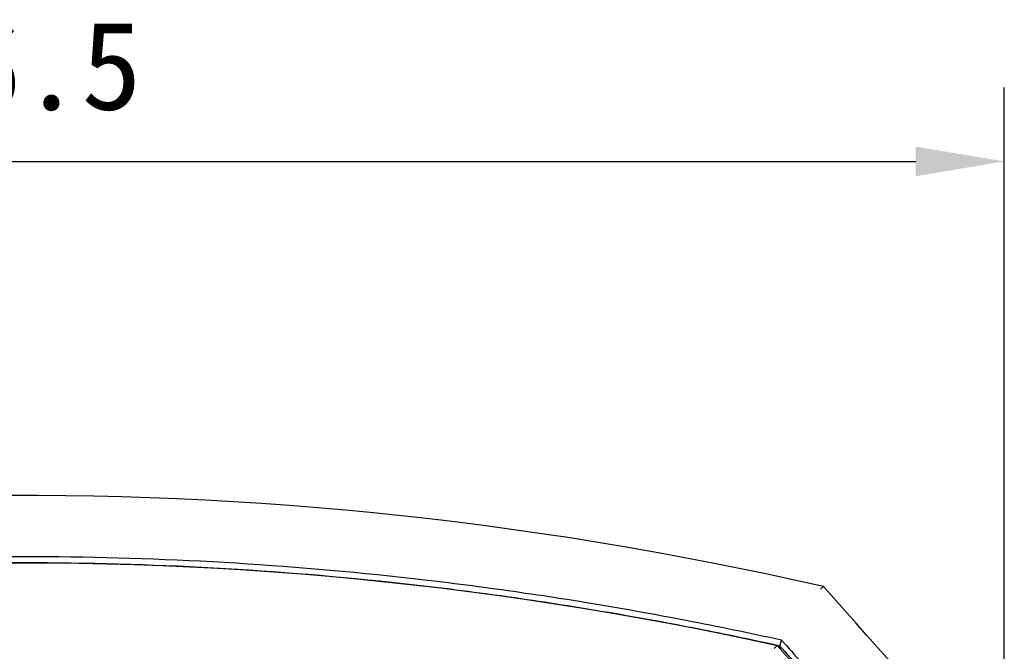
# Model space of a CAD drawing. Header units: millimetres. Extents: x -28 to 399, y 45 to 387.
# Tile 10 of 15: x 97 to 131, y 284 to 305. Entities that reach past the tile are written whole.
import ezdxf

# ---------------------------------------------------------------- set-up
doc = ezdxf.new("R2010")
doc.units = ezdxf.units.MM
doc.header["$LTSCALE"] = 32.67
doc.header["$PDMODE"] = 3
doc.header["$PDSIZE"] = 8
doc.layers.get('0').update_dxf_attribs({"linetype": 'CONTINUOUS'})
doc.layers.get('Defpoints').update_dxf_attribs({"linetype": 'CONTINUOUS'})
doc.layers.add('20_ALL_FEATURES', color=7, linetype='CONTINUOUS')
doc.layers.add('51__DRAFT_DIMS', color=7, linetype='CONTINUOUS')
doc.styles.get("Standard").update_dxf_attribs({"font": 'simfang.ttf'})
doc.dimstyles.new('DIMSTYLE_2', dxfattribs={"dimtxt": 3, "dimasz": 3, "dimexe": 2.5, "dimexo": 0.5, "dimgap": 0.75, "dimtad": 1, "dimdec": 1, "dimdsep": 46, "dimtxsty": 'Standard', "dimblk": '_FILLED', "dimblk1": '_FILLED', "dimblk2": '_FILLED', "dimcen": 0.09, "dimclrt": 256, "dimazin": 2, "dimtp": 0.3, "dimtm": 0.3, "dimtfac": 1, "dimtdec": 1, "dimtofl": 0, "dimtmove": 0, "dimatfit": 3, "dimldrblk": '_FILLED', "dimfxl": 1, "dimtolj": 1, "dimarcsym": 0})

# ---------------------------------------------------------------- blocks, each defined once
blk = doc.blocks.new('_FILLED')
at = {"color": 0, "linetype": 'ByBlock'}
blk.add_solid([(0, 0), (-1, 0.167), (-1, -0.167)], dxfattribs=at)
blk = doc.blocks.new('*D10')
at = {"layer": '51__DRAFT_DIMS', "color": 0, "lineweight": -2}
for p, q in [((64.224, 262.777), (64.224, 302.731)), ((130.751, 262.517), (130.751, 302.731)), ((67.224, 300.231), (127.751, 300.231))]:
    blk.add_line(p, q, dxfattribs=at)
at = {"layer": 'Defpoints', "color": 0}
for p in [(130.751, 300.231), (64.224, 262.277), (130.751, 262.017)]:
    blk.add_point(p, dxfattribs=at)
at = {"layer": '51__DRAFT_DIMS', "color": 0, "linetype": 'ByBlock', "lineweight": -2, "xscale": 3, "yscale": 3, "zscale": 3, "rotation": 180}
blk.add_blockref('_FILLED', (64.224, 300.231), dxfattribs=at)
at = {"layer": '51__DRAFT_DIMS', "color": 0, "linetype": 'ByBlock', "lineweight": -2, "xscale": 3, "yscale": 3, "zscale": 3}
blk.add_blockref('_FILLED', (130.751, 300.231), dxfattribs=at)
at = {"layer": '51__DRAFT_DIMS', "insert": (97.42, 304.981), "char_height": 3, "attachment_point": 2, "line_spacing_factor": 0.9}
blk.add_mtext('\\A1;66.5', dxfattribs=at)

msp = doc.modelspace()

# ---------------------------------------------------------------- linework, layer by layer
at = {"layer": '20_ALL_FEATURES'}
for p, q in [((124.623, 285.818), (124.621, 285.818)), ((123.144, 283.804), (123.059, 283.823)), ((123.144, 283.804), (123.059, 283.823)), ((123.144, 283.804), (123.2, 284.001))]:
    msp.add_line(p, q, dxfattribs=at)
for points in [[(124.623, 285.818), (123.682, 286.028), (122.722, 286.236), (121.763, 286.435), (120.804, 286.627), (119.847, 286.81), (118.89, 286.986), (117.934, 287.154), (116.979, 287.314), (116.025, 287.467), (115.071, 287.611), (114.118, 287.748), (113.166, 287.877), (112.214, 287.999), (111.262, 288.113), (110.312, 288.219), (109.361, 288.317), (108.412, 288.408), (107.462, 288.491), (106.513, 288.567), (105.565, 288.635), (104.616, 288.695), (103.668, 288.748), (102.721, 288.793), (101.773, 288.831), (100.826, 288.861), (99.878, 288.884), (98.931, 288.899), (97.984, 288.906), (97.037, 288.906)], [(97.493, 286.618), (96.564, 286.614)], [(123.058, 283.815), (122.119, 284.017), (121.163, 284.216), (120.207, 284.406), (119.252, 284.588), (118.299, 284.762), (117.347, 284.928), (116.395, 285.087), (115.444, 285.237), (114.494, 285.379), (113.545, 285.514), (112.597, 285.641), (111.649, 285.76), (110.702, 285.871), (109.755, 285.974), (108.809, 286.07), (107.864, 286.158), (106.918, 286.238), (105.974, 286.31), (105.029, 286.375), (104.085, 286.432), (103.141, 286.482), (102.197, 286.523), (101.253, 286.558), (100.309, 286.584), (99.366, 286.603), (98.422, 286.614), (97.493, 286.618)], [(128.092, 281.926), (127.686, 282.38), (127.276, 282.838), (126.874, 283.289), (126.479, 283.731), (126.091, 284.166), (125.712, 284.593), (125.34, 285.012), (124.975, 285.423), (124.628, 285.814)], [(125.774, 280.755), (125.463, 281.104), (125.146, 281.461), (124.833, 281.813), (124.524, 282.16), (124.221, 282.502), (123.921, 282.84), (123.627, 283.173), (123.337, 283.501), (123.062, 283.812)]]:
    msp.add_lwpolyline(points, dxfattribs=at)
for centre, radius, start, end in [((123.047, 283.802), 0.0185, 15.6, 19.2404), ((110.37, 280.451), 13.207, 14.1653, 14.7079)]:
    msp.add_arc(centre, radius, start, end, dxfattribs=at)
for points, knots in [([(123.2, 284.001), (122.123, 284.237), (119.973, 284.682), (116.742, 285.26), (113.522, 285.746), (109.248, 286.273), (103.911, 286.712), (97.505, 286.888), (91.098, 286.711), (84.679, 286.182), (78.236, 285.295), (73.953, 284.469), (71.809, 283.997)], [0, 0, 0, 0, 0.063865, 0.127181, 0.190021, 0.252473, 0.376534, 0.500002, 0.623472, 0.747534, 0.872823, 1, 1, 1, 1]), ([(97.493, 286.623), (95.993, 286.622), (92.993, 286.564), (87.007, 286.216), (82.537, 285.698), (79.577, 285.242)], [0, 0, 0, 0, 0.250221, 0.500361, 1, 1, 1, 1]), ([(123.059, 283.823), (122.013, 284.053), (119.914, 284.484), (116.748, 285.049), (113.566, 285.531), (109.302, 286.061), (103.944, 286.505), (99.644, 286.623), (97.493, 286.623)], [0, 0, 0, 0, 0.12467, 0.249464, 0.374378, 0.499392, 0.749615, 1, 1, 1, 1]), ([(124.621, 285.818), (124.618, 285.818), (124.611, 285.816), (124.596, 285.808), (124.575, 285.789), (124.547, 285.759), (124.529, 285.734), (124.519, 285.721)], [0, 0, 0, 0, 0.057776, 0.137154, 0.358927, 0.652283, 1, 1, 1, 1]), ([(124.628, 285.814), (124.628, 285.815), (124.627, 285.816), (124.625, 285.817), (124.623, 285.818)], [0, 0, 0, 0, 0.259602, 1, 1, 1, 1]), ([(124.631, 285.809), (124.631, 285.809), (124.63, 285.811), (124.629, 285.813), (124.628, 285.814)], [0, 0, 0, 0, 0.276261, 1, 1, 1, 1]), ([(122.952, 283.717), (122.962, 283.732), (122.983, 283.756), (123.009, 283.784), (123.028, 283.801), (123.039, 283.809), (123.048, 283.814), (123.055, 283.815), (123.057, 283.815)], [0, 0, 0, 0, 0.36163, 0.660592, 0.779207, 0.874986, 0.947575, 1, 1, 1, 1]), ([(123.062, 283.812), (123.062, 283.811), (123.063, 283.81), (123.064, 283.809), (123.064, 283.808)], [0, 0, 0, 0, 0.232442, 1, 1, 1, 1]), ([(123.144, 283.805), (123.373, 283.546), (124.289, 282.512), (125.208, 281.481), (125.898, 280.708)], [0, 0, 0, 0, 0.249941, 1, 1, 1, 1]), ([(123.2, 284.001), (123.658, 283.484), (124.576, 282.451), (125.495, 281.418), (125.955, 280.903)], [0, 0, 0, 0, 0.499881, 1, 1, 1, 1])]:
    msp.add_open_spline(points, degree=3, knots=knots, dxfattribs=at)
msp.add_open_spline([(123.057, 283.815), (123.059, 283.814), (123.061, 283.813), (123.062, 283.812)], degree=3, dxfattribs=at)

# ---------------------------------------------------------------- dimensions: what is measured, and where the dimension line sits
at = {"layer": '51__DRAFT_DIMS'}
dim = msp.add_linear_dim(base=(130.751, 300.231), p1=(64.224, 262.277), p2=(130.751, 262.017), dimstyle='DIMSTYLE_2', dxfattribs=at)
dim.commit()
dim.dimension.update_dxf_attribs({"geometry": '*D10', "text_midpoint": (97.42, 300.231), "dimtype": 160})

doc.saveas('drawing.dxf')
